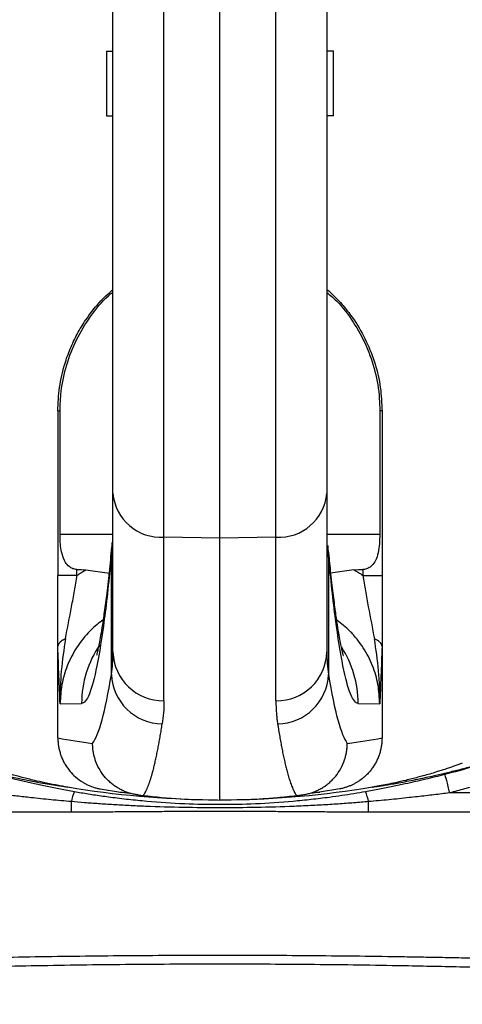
# Model space of a CAD drawing. Extents: x 167 to 762, y 25 to 1311.
# Tile 18 of 26: x 433 to 502, y 870 to 1022. Entities that reach past the tile are written whole.
import ezdxf

# ---------------------------------------------------------------- set-up
doc = ezdxf.new("R2010")
doc.units = 0
doc.layers.get('0').update_dxf_attribs({"linetype": 'CONTINUOUS'})

msp = doc.modelspace()

# ---------------------------------------------------------------- linework, layer by layer
at = {"color": 7, "linetype": 'CONTINUOUS'}
for p, q in [((455.7, 942.12), (455.7, 1041.81)), ((464.34, 941.99), (464.34, 1041.86)), ((472.98, 942.12), (472.98, 1041.81)), ((446.84, 1017.09), (447.84, 1017.09)), ((446.84, 1017.09), (446.84, 1007.09)), ((481.84, 1017.09), (480.84, 1017.09)), ((481.84, 1007.09), (481.84, 1017.09)), ((446.84, 1007.09), (447.84, 1007.09)), ((481.84, 1007.09), (480.84, 1007.09)), ((439.34, 961.59), (439.34, 936.23)), ((439.34, 961.59), (439.68, 961.59)), ((439.68, 942.59), (439.68, 961.59)), ((489, 961.59), (489, 942.59)), ((489.34, 961.59), (489, 961.59)), ((489.34, 961.59), (489.34, 936.23)), ((439.68, 942.59), (447.76, 942.59)), ((447.69, 941.29), (447.59, 939.34)), ((464.34, 941.99), (455.7, 942.12)), ((455.7, 916.9), (455.7, 942.12)), ((472.98, 942.12), (464.34, 941.99)), ((464.34, 901.59), (464.34, 941.99)), ((472.98, 916.9), (472.98, 942.12)), ((480.96, 942.59), (489, 942.59)), ((481.09, 939.34), (481.04, 940.83)), ((447.59, 920.98), (447.59, 939.34)), ((481.09, 939.34), (481.09, 920.98)), ((442.29, 936.23), (442.29, 937.15)), ((443.66, 937.11), (447.3, 936.59)), ((485.01, 937.11), (481.38, 936.59)), ((486.39, 937.15), (486.39, 936.23)), ((442.29, 936.23), (439.34, 936.23)), ((486.39, 936.23), (489.34, 936.23)), ((439.34, 911.18), (439.34, 925.14)), ((489.34, 925.14), (489.34, 911.18)), ((439.69, 916.44), (443.01, 916.5)), ((485.67, 916.5), (488.99, 916.44)), ((439.34, 911.18), (439.34, 911.18)), ((489.34, 911.18), (489.34, 911.18)), ((445.86, 903.32), (448.98, 902.83)), ((482.82, 903.32), (479.7, 902.83)), ((519.34, 902.7), (499.75, 902.7)), ((441.42, 899.73), (441.42, 901.35)), ((460.85, 901.66), (464.34, 901.59)), ((464.34, 901.59), (467.83, 901.66)), ((487.26, 899.73), (487.26, 901.35)), ((441.42, 899.73), (409.34, 899.73)), ((519.34, 899.73), (487.26, 899.73))]:
    msp.add_line(p, q, dxfattribs=at)
at = {"color": 7, "linetype": 'CONTINUOUS', "flags": 128}
msp.add_lwpolyline([(499.02, 905.58), (499.05, 905.46), (499.1, 905.25), (499.18, 904.96), (499.27, 904.6), (499.37, 904.18), (499.49, 903.71), (499.62, 903.22), (499.75, 902.7)], dxfattribs=at)
at = {"color": 7, "linetype": 'CONTINUOUS'}
for radius in [258.01, 217.51, 204]:
    msp.add_circle((464.34, 1041.59), radius, dxfattribs=at)
for centre, radius, start, end in [((464.34, 1041.59), 203, 180, 0), ((455.24, 949.54), 7.43, 185.1152, 273.5261), ((473.44, 949.54), 7.43, 266.4739, 354.8848), ((459.02, 916.5), 16.01, 145.5858, 180.0058), ((469.66, 916.5), 16.01, 359.9944, 32.7955), ((455.6, 924.67), 7.77, 181.7327, 270.7093), ((473.08, 924.67), 7.77, 269.2907, 358.2673), ((455.54, 921.29), 7.95, 182.2463, 269.2939), ((473.14, 921.29), 7.95, 270.7061, 357.7537), ((447.49, 900.37), 6.15, 155.4649, 170.8132), ((481.19, 900.37), 6.15, 9.1866, 24.5353)]:
    msp.add_arc(centre, radius, start, end, dxfattribs=at)
for centre, start_param, end_param in [((922.66, 942.59), 3.717878, 3.722275), ((6.02, 942.59), 5.702503, 5.7069)]:
    msp.add_ellipse(centre, major_axis=(572.9, 0), ratio=0.017455, start_param=start_param, end_param=end_param, dxfattribs=at)
for points, knots in [([(563.09, 924.9), (564.27, 925.89), (568.71, 929.61), (575.68, 936.88), (583.94, 946.64), (591.35, 957.13), (597.88, 968.17), (603.47, 979.69), (608.11, 991.61), (611.76, 1003.91), (614.38, 1016.46), (615.95, 1029.14), (616.46, 1041.87), (615.91, 1054.6), (614.23, 1067.25), (611.41, 1079.76), (607.59, 1092.15), (602.88, 1104.39), (597.39, 1116.38), (591.16, 1127.97), (584.21, 1139.11), (576.55, 1149.79), (568.21, 1159.94), (559.24, 1169.49), (549.71, 1178.38), (539.63, 1186.6), (529.71, 1193.64), (520.16, 1199.56), (511.31, 1204.47), (502.26, 1208.42), (493.04, 1211.55), (486.7, 1212.9), (483.52, 1213.58)], [0, 0, 0, 0, 0.01269, 0.047662, 0.082667, 0.117919, 0.153169, 0.188182, 0.223169, 0.258381, 0.29362, 0.328563, 0.36343, 0.398397, 0.433342, 0.468299, 0.503809, 0.539939, 0.576212, 0.612257, 0.648207, 0.684209, 0.720364, 0.756281, 0.791969, 0.827586, 0.863298, 0.892051, 0.920019, 0.946625, 0.973217, 1, 1, 1, 1]), ([(447.84, 948.87), (447.84, 958.13), (447.84, 972.16), (447.84, 1005), (447.84, 1022.8), (447.84, 1038.94)], [0, 0, 0, 0, 0.5, 0.5, 1, 1, 1, 1]), ([(480.84, 1012.09), (480.84, 999.48), (480.84, 987.07), (480.84, 964.96), (480.84, 955.63), (480.84, 948.87)], [0, 0, 0, 0, 0.5, 0.5, 1, 1, 1, 1]), ([(439.34, 961.59), (439.39, 962.8), (439.49, 965.25), (440.24, 968.46), (441.21, 971.2), (442.3, 973.48), (443.76, 975.88), (445.56, 978.24), (447.12, 979.66), (447.84, 980.32)], [0, 0, 0, 0, 0.171563, 0.345821, 0.463548, 0.582476, 0.702604, 0.861845, 1, 1, 1, 1]), ([(439.68, 961.59), (439.71, 962.59), (439.8, 964.98), (440.61, 968.71), (442.12, 972.64), (444.33, 976.2), (446.27, 978.66), (447.6, 979.73), (447.84, 979.92)], [0, 0, 0, 0, 0.1447819, 0.3474878, 0.5501938, 0.7528256, 0.955456, 1, 1, 1, 1]), ([(480.84, 980.34), (481.28, 979.95), (482.3, 979.04), (483.7, 977.46), (485.37, 975.22), (487, 972.38), (488.35, 968.87), (489.19, 965.25), (489.29, 962.8), (489.34, 961.59)], [0, 0, 0, 0, 0.083351, 0.193129, 0.29805, 0.477574, 0.654408, 0.82855, 1, 1, 1, 1]), ([(480.84, 979.88), (481.34, 979.45), (482.9, 978.12), (484.97, 975.33), (487.01, 971.66), (488.35, 967.68), (488.94, 964.28), (488.99, 962.24), (489, 961.59)], [0, 0, 0, 0, 0.095588, 0.298057, 0.500531, 0.703328, 0.906128, 1, 1, 1, 1]), ([(442.29, 937.15), (442.07, 937.17), (441.62, 937.23), (440.99, 937.62), (440.36, 938.36), (439.84, 939.83), (439.69, 941.36), (439.68, 942.39), (439.68, 942.59)], [0, 0, 0, 0, 0.096993, 0.193385, 0.330475, 0.548889, 0.911426, 1, 1, 1, 1]), ([(489, 942.59), (488.97, 941.61), (488.92, 940.19), (488.42, 938.59), (487.88, 937.79), (487.27, 937.34), (486.77, 937.17), (486.48, 937.15), (486.39, 937.15)], [0, 0, 0, 0, 0.4251632, 0.6139772, 0.7707711, 0.8740445, 0.9608666, 1, 1, 1, 1]), ([(447.63, 940.64), (447.5, 939.3), (447.23, 936.56), (446.84, 933.16), (446.47, 930.34), (446.15, 928.22), (445.89, 926.64), (445.66, 925.46), (445.48, 924.62), (445.34, 924.02), (445.32, 923.94), (445.31, 923.91)], [0, 0, 0, 0, 0.151435, 0.309456, 0.449044, 0.570222, 0.67302, 0.760939, 0.843412, 0.933443, 1, 1, 1, 1]), ([(483.37, 923.91), (483.38, 923.89), (483.39, 923.85), (483.33, 924.08), (483.25, 924.38), (483.12, 924.95), (482.94, 925.83), (482.72, 927.05), (482.46, 928.66), (482.15, 930.78), (481.8, 933.54), (481.44, 936.63), (481.21, 939.02), (481.11, 940.09)], [0, 0, 0, 0, 0.0183667, 0.065254, 0.1140963, 0.191052, 0.2724658, 0.3606239, 0.4645336, 0.5851467, 0.7224859, 0.8765708, 1, 1, 1, 1]), ([(447.59, 939.34), (447.24, 935.61), (446.88, 932.32), (446.13, 926.63), (445.75, 924.24), (444.98, 920.39), (444.59, 918.94), (443.8, 917), (443.4, 916.51), (443.01, 916.5)], [0, 0, 0, 0, 0.25, 0.25, 0.5, 0.5, 0.75, 0.75, 1, 1, 1, 1]), ([(485.67, 916.5), (485.28, 916.51), (484.88, 917), (484.09, 918.94), (483.7, 920.39), (482.93, 924.24), (482.55, 926.63), (481.8, 932.32), (481.44, 935.61), (481.09, 939.34)], [0, 0, 0, 0, 0.25, 0.25, 0.5, 0.5, 0.75, 0.75, 1, 1, 1, 1]), ([(442.29, 936.23), (442.4, 936.31), (442.63, 936.46), (442.97, 936.68), (443.31, 936.9), (443.55, 937.04), (443.66, 937.11)], [0, 0, 0, 0, 0.250023, 0.499983, 0.749951, 1, 1, 1, 1]), ([(485.01, 937.11), (485.13, 937.04), (485.37, 936.9), (485.71, 936.68), (486.05, 936.46), (486.28, 936.31), (486.39, 936.23)], [0, 0, 0, 0, 0.2500489, 0.5000173, 0.749977, 1, 1, 1, 1]), ([(439.34, 925.14), (439.34, 926.83), (439.34, 928.59), (439.34, 930.93), (439.34, 931.4), (439.34, 932.35), (439.34, 932.83), (439.34, 934.27), (439.34, 935.24), (439.34, 936.23)], [0, 0, 0, 0, 0.5, 0.5, 0.625, 0.625, 0.75, 0.75, 1, 1, 1, 1]), ([(440.51, 926.45), (440.82, 928.14), (441.14, 929.77), (441.61, 932.23), (441.75, 933.04), (442.03, 934.64), (442.16, 935.44), (442.29, 936.23)], [0, 0, 0, 0, 0.5, 0.5, 0.75, 0.75, 1, 1, 1, 1]), ([(486.39, 936.23), (486.52, 935.44), (486.65, 934.64), (486.93, 933.04), (487.07, 932.23), (487.54, 929.77), (487.86, 928.14), (488.17, 926.45)], [0, 0, 0, 0, 0.25, 0.25, 0.5, 0.5, 1, 1, 1, 1]), ([(489.34, 936.23), (489.34, 936.1), (489.34, 935.83), (489.34, 935.43), (489.34, 935.03), (489.34, 934.62), (489.34, 934.21), (489.34, 933.8), (489.34, 933.39), (489.34, 932.98), (489.34, 932.57), (489.34, 932.15), (489.34, 931.73), (489.34, 931.31), (489.34, 930.89), (489.34, 930.16), (489.34, 929.1), (489.34, 927.91), (489.34, 926.88), (489.34, 926.02), (489.34, 925.44), (489.34, 925.14)], [0, 0, 0, 0, 0.0341632, 0.0684871, 0.1029918, 0.1376968, 0.1726217, 0.2077854, 0.2432064, 0.2789031, 0.3148931, 0.3511939, 0.3878224, 0.424795, 0.4621278, 0.4998362, 0.6224958, 0.7498664, 0.8301665, 0.9135195, 1, 1, 1, 1]), ([(446.32, 929.37), (446.01, 929.14), (445.29, 928.62), (443.84, 927.26), (442.17, 925.18), (440.73, 922.36), (439.85, 919.42), (439.74, 917.43), (439.69, 916.44)], [0, 0, 0, 0, 0.077148, 0.176195, 0.395221, 0.604457, 0.803507, 1, 1, 1, 1]), ([(488.99, 916.44), (488.94, 917.43), (488.83, 919.42), (487.95, 922.36), (486.77, 924.69), (485.5, 926.43), (484.2, 927.93), (483.06, 928.81), (482.36, 929.34)], [0, 0, 0, 0, 0.196745, 0.396051, 0.605555, 0.714122, 0.825155, 1, 1, 1, 1]), ([(440.51, 926.45), (440.46, 926.43), (440.37, 926.39), (440.25, 926.33), (440.13, 926.27), (440.02, 926.21), (439.92, 926.14), (439.83, 926.07), (439.75, 926.01), (439.68, 925.94), (439.61, 925.87), (439.56, 925.81), (439.51, 925.75), (439.47, 925.68), (439.44, 925.62), (439.41, 925.56), (439.39, 925.51), (439.37, 925.45), (439.36, 925.4), (439.35, 925.35), (439.34, 925.32), (439.34, 925.31)], [0, 0, 0, 0, 0.067058, 0.133112, 0.198003, 0.261589, 0.323736, 0.384325, 0.443252, 0.500425, 0.555767, 0.609215, 0.660717, 0.710233, 0.757737, 0.803208, 0.846637, 0.888024, 0.927372, 0.964692, 1, 1, 1, 1]), ([(440.51, 926.45), (440.26, 924.85), (440.02, 923.2), (439.72, 919.85), (439.65, 918.15), (439.69, 916.44)], [0, 0, 0, 0, 0.5, 0.5, 1, 1, 1, 1]), ([(489.34, 925.31), (489.33, 925.33), (489.33, 925.39), (489.3, 925.48), (489.27, 925.58), (489.21, 925.68), (489.14, 925.79), (489.05, 925.9), (488.92, 926.02), (488.78, 926.13), (488.6, 926.24), (488.4, 926.35), (488.25, 926.42), (488.17, 926.45)], [0, 0, 0, 0, 0.062256, 0.130548, 0.204927, 0.285388, 0.371856, 0.464169, 0.562061, 0.665152, 0.772942, 0.884804, 1, 1, 1, 1]), ([(488.99, 916.44), (489.03, 918.15), (488.96, 919.85), (488.66, 923.2), (488.42, 924.85), (488.17, 926.45)], [0, 0, 0, 0, 0.5, 0.5, 1, 1, 1, 1]), ([(439.34, 925.14), (439.34, 925.16), (439.34, 925.2), (439.34, 925.25), (439.34, 925.28), (439.34, 925.3), (439.34, 925.31)], [0, 0, 0, 0, 0.33096, 0.599471, 0.816015, 1, 1, 1, 1]), ([(439.69, 916.44), (439.63, 917.83), (439.56, 919.23), (439.45, 922.16), (439.39, 923.7), (439.34, 925.31)], [0, 0, 0, 0, 0.5, 0.5, 1, 1, 1, 1]), ([(489.34, 925.31), (489.29, 923.7), (489.23, 922.16), (489.12, 919.23), (489.05, 917.83), (488.99, 916.44)], [0, 0, 0, 0, 0.5, 0.5, 1, 1, 1, 1]), ([(489.34, 925.31), (489.34, 925.3), (489.34, 925.29), (489.34, 925.26), (489.34, 925.23), (489.34, 925.19), (489.34, 925.16), (489.34, 925.14)], [0, 0, 0, 0, 0.145655, 0.30887, 0.501297, 0.730213, 1, 1, 1, 1]), ([(444.69, 910.34), (445.18, 910.97), (445.67, 912.18), (446.64, 915.73), (447.12, 918.08), (447.59, 920.98)], [0, 0, 0, 0, 0.5, 0.5, 1, 1, 1, 1]), ([(481.09, 920.98), (481.56, 918.08), (482.04, 915.73), (483.01, 912.18), (483.5, 910.97), (483.99, 910.34)], [0, 0, 0, 0, 0.5, 0.5, 1, 1, 1, 1]), ([(472.98, 916.9), (472.98, 916.76), (472.98, 916.48), (472.99, 916.06), (473.01, 915.65), (473.03, 915.25), (473.06, 914.85), (473.09, 914.46), (473.14, 914.08), (473.18, 913.71), (473.22, 913.46), (473.24, 913.34)], [0, 0, 0, 0, 0.111839, 0.22349, 0.334954, 0.446236, 0.557337, 0.668262, 0.779012, 0.88959, 1, 1, 1, 1]), ([(452.5, 902.3), (452.53, 902.33), (452.58, 902.4), (452.66, 902.51), (452.73, 902.63), (452.81, 902.76), (452.88, 902.9), (452.96, 903.04), (453.03, 903.19), (453.1, 903.35), (453.17, 903.51), (453.24, 903.68), (453.31, 903.85), (453.37, 904.03), (453.44, 904.21), (453.5, 904.4), (453.57, 904.59), (453.63, 904.78), (453.69, 904.98), (453.75, 905.18), (453.81, 905.38), (453.87, 905.59), (453.93, 905.79), (454.03, 906.15), (454.16, 906.68), (454.33, 907.4), (454.5, 908.16), (454.67, 908.95), (454.83, 909.78), (454.99, 910.63), (455.14, 911.5), (455.29, 912.4), (455.39, 913.03), (455.44, 913.34)], [0, 0, 0, 0, 0.026283, 0.052226, 0.077828, 0.10309, 0.128011, 0.152591, 0.176831, 0.200731, 0.22429, 0.247508, 0.270386, 0.292923, 0.315119, 0.336975, 0.35849, 0.379665, 0.400499, 0.420993, 0.441146, 0.460958, 0.48043, 0.499561, 0.559202, 0.617833, 0.675456, 0.73207, 0.787674, 0.842269, 0.895856, 0.948432, 1, 1, 1, 1]), ([(473.24, 913.34), (473.27, 913.17), (473.32, 912.84), (473.4, 912.36), (473.48, 911.88), (473.56, 911.41), (473.64, 910.95), (473.72, 910.49), (473.8, 910.04), (473.89, 909.6), (473.97, 909.16), (474.06, 908.73), (474.15, 908.32), (474.24, 907.91), (474.33, 907.51), (474.42, 907.12), (474.51, 906.74), (474.6, 906.37), (474.7, 905.99), (474.81, 905.59), (474.93, 905.18), (475.05, 904.78), (475.17, 904.4), (475.31, 904.03), (475.44, 903.67), (475.58, 903.34), (475.72, 903.04), (475.87, 902.76), (476.02, 902.5), (476.13, 902.37), (476.18, 902.3)], [0, 0, 0, 0, 0.027132, 0.054546, 0.082241, 0.110218, 0.138477, 0.167018, 0.195841, 0.224945, 0.254331, 0.283998, 0.313948, 0.344179, 0.374692, 0.405486, 0.436562, 0.46792, 0.49956, 0.538225, 0.578255, 0.619652, 0.662415, 0.706544, 0.752038, 0.798899, 0.847126, 0.896718, 0.947676, 1, 1, 1, 1]), ([(439.34, 911.18), (439.34, 911.08), (439.34, 910.89), (439.36, 910.59), (439.39, 910.29), (439.43, 909.98), (439.48, 909.68), (439.55, 909.37), (439.62, 909.06), (439.72, 908.75), (439.82, 908.44), (439.94, 908.13), (440.08, 907.82), (440.23, 907.51), (440.39, 907.21), (440.57, 906.92), (440.76, 906.63), (440.96, 906.35), (441.37, 905.84), (442.09, 905.09), (443, 904.43), (443.77, 904.01), (444.29, 903.78), (444.81, 903.58), (445.34, 903.43), (445.69, 903.35), (445.86, 903.32)], [0, 0, 0, 0, 0.026373, 0.053193, 0.080453, 0.108144, 0.136253, 0.164768, 0.193674, 0.222955, 0.252593, 0.282569, 0.312861, 0.343446, 0.3743, 0.405398, 0.436712, 0.468215, 0.499876, 0.613391, 0.749305, 0.801199, 0.852316, 0.90255, 0.951806, 1, 1, 1, 1]), ([(489.34, 911.18), (489.34, 911.08), (489.34, 910.89), (489.32, 910.6), (489.29, 910.31), (489.26, 910.02), (489.21, 909.72), (489.15, 909.43), (489.08, 909.13), (488.99, 908.84), (488.9, 908.55), (488.79, 908.26), (488.67, 907.97), (488.54, 907.69), (488.4, 907.41), (488.24, 907.13), (488.07, 906.85), (487.89, 906.59), (487.7, 906.32), (487.5, 906.07), (487.3, 905.84), (487.08, 905.6), (486.83, 905.36), (486.57, 905.12), (486.27, 904.87), (485.94, 904.63), (485.59, 904.4), (485.21, 904.17), (484.79, 903.96), (484.34, 903.76), (483.86, 903.58), (483.35, 903.43), (483, 903.35), (482.82, 903.32)], [0, 0, 0, 0, 0.026006, 0.052223, 0.07865, 0.105288, 0.132137, 0.159196, 0.186466, 0.213946, 0.241637, 0.269539, 0.297652, 0.325975, 0.354509, 0.383254, 0.412209, 0.441375, 0.470753, 0.500341, 0.527332, 0.556231, 0.587038, 0.619751, 0.654373, 0.690901, 0.729337, 0.76968, 0.81193, 0.856087, 0.902151, 0.950122, 1, 1, 1, 1]), ([(451.69, 902.4), (451.59, 902.41), (451.4, 902.44), (451.11, 902.49), (450.82, 902.56), (450.52, 902.63), (450.23, 902.72), (449.94, 902.82), (449.64, 902.94), (449.35, 903.07), (449.06, 903.21), (448.78, 903.36), (448.49, 903.53), (448.21, 903.71), (447.94, 903.9), (447.68, 904.11), (447.42, 904.32), (447.17, 904.55), (446.93, 904.79), (446.47, 905.29), (445.83, 906.15), (445.31, 907.2), (445.02, 908.07), (444.87, 908.64), (444.77, 909.21), (444.71, 909.78), (444.7, 910.15), (444.69, 910.34)], [0, 0, 0, 0, 0.025067, 0.050527, 0.07637, 0.102586, 0.129165, 0.156094, 0.183359, 0.210944, 0.238832, 0.267006, 0.295446, 0.324131, 0.353039, 0.382147, 0.411431, 0.440866, 0.470427, 0.500086, 0.614235, 0.749724, 0.801689, 0.852807, 0.902962, 0.952055, 1, 1, 1, 1]), ([(476.99, 902.4), (477.09, 902.41), (477.28, 902.44), (477.57, 902.49), (477.87, 902.56), (478.16, 902.63), (478.45, 902.72), (478.75, 902.83), (479.04, 902.94), (479.33, 903.07), (479.62, 903.21), (479.91, 903.36), (480.19, 903.53), (480.47, 903.71), (480.74, 903.9), (481.01, 904.11), (481.27, 904.33), (481.52, 904.55), (481.76, 904.8), (482.21, 905.29), (482.85, 906.15), (483.37, 907.2), (483.66, 908.07), (483.81, 908.65), (483.91, 909.22), (483.97, 909.78), (483.98, 910.15), (483.99, 910.34)], [0, 0, 0, 0, 0.025182, 0.050747, 0.076685, 0.102986, 0.129636, 0.156624, 0.183934, 0.211549, 0.239453, 0.267627, 0.29605, 0.324702, 0.353559, 0.382599, 0.411797, 0.441128, 0.470567, 0.500085, 0.614521, 0.749724, 0.801904, 0.853123, 0.903272, 0.952257, 1, 1, 1, 1]), ([(420.69, 908.2), (423.97, 907.19), (427.29, 906.29), (432.34, 905.13), (434.04, 904.77), (437.45, 904.12), (439.17, 903.83), (440.88, 903.57)], [0, 0, 0, 0, 0.5, 0.5, 0.75, 0.75, 1, 1, 1, 1]), ([(487.85, 903.58), (487.95, 903.6), (488.2, 903.64), (488.66, 903.71), (489.26, 903.8), (490.02, 903.93), (490.93, 904.08), (491.99, 904.27), (493.2, 904.5), (494.55, 904.76), (496.06, 905.08), (497.71, 905.44), (499.5, 905.86), (501.44, 906.34), (503.5, 906.89), (505.71, 907.51), (507.22, 907.96), (507.99, 908.2)], [0, 0, 0, 0, 0.014726, 0.036908, 0.066547, 0.103643, 0.1482, 0.200223, 0.259724, 0.326692, 0.401069, 0.482765, 0.571731, 0.667952, 0.771411, 0.882094, 1, 1, 1, 1]), ([(440.88, 903.57), (440.61, 903.62), (440.06, 903.72), (439.2, 903.88), (438.28, 904.06), (437.11, 904.3), (435.62, 904.64), (433.86, 905.08), (432.31, 905.51), (431.16, 905.85), (430.15, 906.17), (429.1, 906.51), (427.97, 906.91), (427.27, 907.18), (426.95, 907.3)], [0, 0, 0, 0, 0.056641, 0.117342, 0.182103, 0.250923, 0.365488, 0.499718, 0.626227, 0.69948, 0.749737, 0.845545, 0.928953, 1, 1, 1, 1]), ([(501.73, 907.3), (501.54, 907.23), (501.16, 907.08), (500.56, 906.86), (499.9, 906.63), (499.2, 906.39), (498.47, 906.15), (497.64, 905.89), (496.71, 905.61), (495.75, 905.34), (494.52, 905.01), (493.1, 904.65), (491.5, 904.29), (490.14, 904), (488.96, 903.78), (488.21, 903.64), (487.85, 903.58)], [0, 0, 0, 0, 0.041159, 0.085852, 0.134088, 0.185873, 0.241215, 0.293114, 0.368231, 0.443948, 0.499644, 0.634511, 0.748859, 0.841301, 0.92501, 1, 1, 1, 1]), ([(429.66, 905.58), (429.94, 905.51), (430.49, 905.37), (431.32, 905.16), (432.17, 904.95), (433.05, 904.74), (433.93, 904.54), (434.84, 904.33), (436.09, 904.06), (437.72, 903.71), (439.77, 903.3), (441.17, 903.05), (441.9, 902.92)], [0, 0, 0, 0, 0.067213, 0.135822, 0.205834, 0.277254, 0.350088, 0.424341, 0.500019, 0.656671, 0.823318, 1, 1, 1, 1]), ([(486.78, 902.92), (487.15, 902.98), (487.87, 903.11), (488.94, 903.32), (489.98, 903.52), (490.99, 903.72), (491.96, 903.92), (493.14, 904.18), (494.51, 904.48), (496.06, 904.84), (497.56, 905.21), (498.54, 905.45), (499.02, 905.58)], [0, 0, 0, 0, 0.089587, 0.176666, 0.261239, 0.343314, 0.422894, 0.499985, 0.631474, 0.75862, 0.881451, 1, 1, 1, 1]), ([(508.92, 905.38), (508.54, 905.26), (507.79, 905.01), (506.65, 904.65), (505.5, 904.3), (504.36, 903.96), (503.21, 903.63), (502.06, 903.31), (500.91, 903), (500.14, 902.8), (499.75, 902.7)], [0, 0, 0, 0, 0.125049, 0.250066, 0.375061, 0.500042, 0.625017, 0.749997, 0.874988, 1, 1, 1, 1]), ([(487.85, 903.58), (487.84, 903.58), (487.83, 903.58), (487.81, 903.58), (487.8, 903.57)], [0, 0, 0, 0, 0.417929, 1, 1, 1, 1]), ([(441.42, 901.35), (440.9, 901.39), (439.85, 901.49), (438.29, 901.64), (436.73, 901.8), (434.97, 901.98), (433.04, 902.2), (430.96, 902.45), (429.6, 902.62), (428.93, 902.7)], [0, 0, 0, 0, 0.125427, 0.25057, 0.375431, 0.500009, 0.672597, 0.839259, 1, 1, 1, 1]), ([(441.9, 902.92), (442.25, 902.86), (442.95, 902.73), (444.03, 902.56), (445.15, 902.38), (446.3, 902.22), (448, 901.98), (450.26, 901.71), (454.07, 901.33), (458.77, 901.02), (464.36, 900.9), (469.94, 901.02), (474.63, 901.33), (478.43, 901.71), (480.95, 902.02), (483.14, 902.32), (484.99, 902.61), (486.2, 902.82), (486.78, 902.92)], [0, 0, 0, 0, 0.02361, 0.047926, 0.07295, 0.098684, 0.125128, 0.187394, 0.25024, 0.379544, 0.500417, 0.621115, 0.750262, 0.812917, 0.875004, 0.918632, 0.960295, 1, 1, 1, 1]), ([(448.91, 902.8), (448.92, 902.81), (448.94, 902.82), (449.12, 902.82), (449.42, 902.8), (449.84, 902.75), (450.18, 902.71), (450.36, 902.68)], [0, 0, 0, 0, 0.146485, 0.330397, 0.536449, 0.764729, 1, 1, 1, 1]), ([(451.69, 902.4), (451.76, 902.39), (451.94, 902.37), (452.24, 902.33), (452.4, 902.31), (452.5, 902.3)], [0, 0, 0, 0, 0.212922, 0.484679, 1, 1, 1, 1]), ([(452.5, 902.3), (454.42, 902.1), (457.09, 901.82), (460.33, 901.67), (460.72, 901.66), (460.85, 901.66)], [0, 0, 0, 0, 0.625265, 0.873153, 1, 1, 1, 1]), ([(467.83, 901.66), (467.87, 901.66), (467.94, 901.66), (468.83, 901.69), (470.68, 901.79), (473.33, 901.98), (475.19, 902.19), (476.18, 902.3)], [0, 0, 0, 0, 0.068296, 0.139769, 0.411802, 0.685657, 1, 1, 1, 1]), ([(476.18, 902.3), (476.25, 902.31), (476.4, 902.32), (476.66, 902.36), (476.88, 902.38), (476.97, 902.4), (476.99, 902.4)], [0, 0, 0, 0, 0.363812, 0.730951, 0.935748, 1, 1, 1, 1]), ([(478.32, 902.68), (478.5, 902.71), (478.84, 902.75), (479.26, 902.8), (479.56, 902.82), (479.74, 902.82), (479.76, 902.81), (479.77, 902.8)], [0, 0, 0, 0, 0.235265, 0.463531, 0.669577, 0.853484, 1, 1, 1, 1]), ([(499.75, 902.7), (499.35, 902.65), (498.55, 902.55), (497.33, 902.4), (496.08, 902.25), (494.8, 902.11), (492.91, 901.9), (490.39, 901.63), (488.3, 901.44), (487.26, 901.35)], [0, 0, 0, 0, 0.095733, 0.193598, 0.293596, 0.395727, 0.499992, 0.749429, 1, 1, 1, 1]), ([(487.26, 901.35), (486.89, 901.32), (486.13, 901.25), (484.98, 901.16), (483.79, 901.07), (482.56, 900.99), (481.29, 900.9), (479.98, 900.83), (478.62, 900.75), (477.23, 900.68), (474.34, 900.56), (470.04, 900.43), (464.34, 900.38), (458.64, 900.43), (453.97, 900.57), (450.36, 900.73), (447.94, 900.87), (445.65, 901.02), (443.49, 901.17), (442.1, 901.29), (441.42, 901.35)], [0, 0, 0, 0, 0.0243065, 0.0494778, 0.0755194, 0.1024326, 0.1302138, 0.1588619, 0.1883812, 0.2187732, 0.250035, 0.3776371, 0.5000405, 0.6223837, 0.7500413, 0.8056658, 0.8584694, 0.9084608, 0.9556367, 1, 1, 1, 1]), ([(487.26, 899.73), (486.91, 899.73), (486.2, 899.73), (485.11, 899.73), (483.96, 899.74), (482.76, 899.74), (481.5, 899.75), (480.12, 899.76), (478.22, 899.77), (475.81, 899.79), (472.94, 899.81), (469.13, 899.83), (464.35, 899.85), (459.57, 899.83), (455.75, 899.81), (452.89, 899.79), (450.48, 899.77), (448.56, 899.76), (446.92, 899.75), (445.15, 899.74), (443.24, 899.73), (442.01, 899.73), (441.42, 899.73)], [0, 0, 0, 0, 0.022682, 0.046513, 0.071496, 0.097632, 0.124921, 0.154505, 0.187387, 0.249861, 0.312336, 0.374801, 0.499716, 0.624752, 0.687296, 0.74984, 0.812385, 0.845299, 0.874927, 0.919824, 0.961513, 1, 1, 1, 1]), ([(409.34, 876.84), (409.92, 876.85), (411.07, 876.89), (412.79, 876.94), (414.5, 876.98), (416.21, 877.03), (417.91, 877.07), (419.61, 877.12), (421.29, 877.16), (424.71, 877.24), (429.84, 877.35), (436.72, 877.47), (443.59, 877.57), (450.5, 877.63), (457.41, 877.68), (464.32, 877.69), (471.21, 877.68), (478.1, 877.64), (485.04, 877.57), (490.78, 877.49), (495.33, 877.41), (498.68, 877.35), (502.06, 877.28), (505.47, 877.2), (508.9, 877.12), (512.36, 877.03), (515.85, 876.94), (518.17, 876.87), (519.34, 876.84)], [0, 0, 0, 0, 0.015938, 0.031793, 0.047566, 0.063257, 0.078866, 0.094394, 0.109842, 0.12521, 0.18819, 0.250162, 0.31287, 0.374969, 0.437619, 0.500012, 0.561812, 0.624016, 0.686674, 0.749836, 0.7801, 0.810642, 0.841467, 0.87258, 0.903985, 0.935687, 0.967691, 1, 1, 1, 1]), ([(518.84, 875.35), (518.28, 875.37), (517.15, 875.41), (515.45, 875.46), (513.76, 875.51), (512.07, 875.56), (510.38, 875.61), (508.7, 875.66), (507.01, 875.71), (504.37, 875.78), (500.8, 875.86), (496.27, 875.96), (488.71, 876.11), (478.07, 876.25), (464.34, 876.31), (452.91, 876.26), (443.78, 876.16), (436.96, 876.05), (430.14, 875.92), (424.49, 875.78), (419.98, 875.66), (416.61, 875.57), (413.23, 875.46), (410.97, 875.39), (409.84, 875.35)], [0, 0, 0, 0, 0.015812, 0.03157, 0.047279, 0.062941, 0.078562, 0.094145, 0.109696, 0.125219, 0.167254, 0.208559, 0.250177, 0.374964, 0.499982, 0.625012, 0.687066, 0.749825, 0.81203, 0.874782, 0.905815, 0.937009, 0.968394, 1, 1, 1, 1])]:
    msp.add_open_spline(points, degree=3, knots=knots, dxfattribs=at)
for points in [[(480.84, 1038.94), (480.84, 1030.37), (480.84, 1021.27), (480.84, 1012.09)], [(447.84, 924.43), (447.84, 930.7), (447.84, 938.9), (447.84, 948.87)], [(480.84, 948.87), (480.84, 938.9), (480.84, 930.7), (480.84, 924.43)], [(447.59, 920.98), (447.76, 922.05), (447.84, 923.2), (447.84, 924.43)], [(480.84, 924.43), (480.84, 923.2), (480.92, 922.05), (481.09, 920.98)], [(455.7, 916.9), (455.7, 915.63), (455.62, 914.44), (455.44, 913.34)], [(439.34, 911.18), (441.11, 910.85), (442.9, 910.57), (444.69, 910.34)], [(483.99, 910.34), (485.78, 910.57), (487.57, 910.85), (489.34, 911.18)], [(499.02, 905.58), (502.04, 906.35), (505.03, 907.23), (507.99, 908.2)], [(463.06, 901.6), (455.6, 901.67), (448.18, 902.33), (440.88, 903.57)], [(487.8, 903.57), (480.46, 902.33), (473.01, 901.66), (465.52, 901.6)], [(463.99, 901.6), (463.68, 901.6), (463.37, 901.6), (463.06, 901.6)], [(465.29, 901.6), (464.97, 901.6), (464.66, 901.59), (464.35, 901.59)], [(465.52, 901.6), (465.44, 901.6), (465.36, 901.6), (465.29, 901.6)]]:
    msp.add_open_spline(points, degree=3, dxfattribs=at)

doc.saveas('drawing.dxf')
